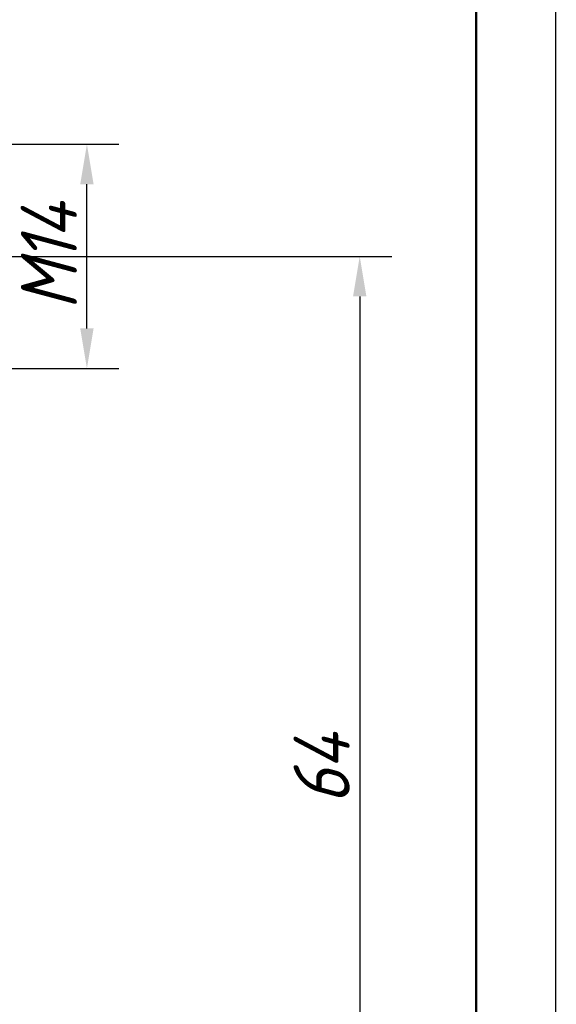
# Model space of a CAD drawing. Header units: millimetres. Extents: x 0 to 420, y -1 to 296.
# Tile 5 of 6: x 386 to 420, y 158 to 219. Entities that reach past the tile are written whole.
import ezdxf

# ---------------------------------------------------------------- set-up
doc = ezdxf.new("R2010")
doc.units = ezdxf.units.MM
doc.header["$LTSCALE"] = 0.2
doc.layers.add('Thin Line', color=7, linetype='Continuous')
doc.layers.add('Think Line', color=7, linetype='Continuous', lineweight=50)
doc.styles.add('尺寸数字', font='gbeitc.shx', dxfattribs={"bigfont": 'gbcbig.shx'})
doc.dimstyles.new("chang'an university", dxfattribs={"dimtxt": 3.5, "dimasz": 2.5, "dimexe": 2, "dimexo": 0, "dimtad": 1, "dimtoh": 1, "dimdec": 1, "dimdsep": 46, "dimtxsty": '尺寸数字', "dimcen": 2.5, "dimclrd": 256, "dimclre": 256, "dimclrt": 256, "dimadec": 0, "dimazin": 0, "dimtfac": 1, "dimtdec": 1, "dimtmove": 1, "dimatfit": 3, "dimfxl": 1, "dimlwd": -1, "dimlwe": -1, "dimarcsym": 0})

# ---------------------------------------------------------------- blocks, each defined once
blk = doc.blocks.new('*D49')
at = {"layer": 'Defpoints', "color": 0, "transparency": 16777216}
for p in [(380.8651389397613, 211.2747535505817), (390.6890035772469, 211.2747535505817), (380.8651389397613, 197.2747535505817)]:
    blk.add_point(p, dxfattribs=at)
at = {"layer": 'Thin Line', "transparency": 16777216}
for p, q in [((380.8651389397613, 211.2747535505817), (392.6890035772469, 211.2747535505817)), ((390.6890035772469, 199.7747535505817), (390.6890035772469, 208.7747535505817)), ((380.8651389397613, 197.2747535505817), (392.6890035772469, 197.2747535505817))]:
    blk.add_line(p, q, dxfattribs=at)
for points in [[(390.2723369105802, 208.7747535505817), (391.1056702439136, 208.7747535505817), (390.6890035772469, 211.2747535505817)], [(390.2723369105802, 199.7747535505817), (391.1056702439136, 199.7747535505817), (390.6890035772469, 197.2747535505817)]]:
    blk.add_solid(points, dxfattribs=at)
at = {"layer": 'Thin Line', "transparency": 16777216, "insert": (388.3140035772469, 204.2747535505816), "char_height": 3.5, "attachment_point": 5, "rotation": 90, "style": '尺寸数字'}
blk.add_mtext('M14', dxfattribs=at)
blk = doc.blocks.new('*D51')
at = {"layer": 'Defpoints', "color": 0, "transparency": 16777216}
for p in [(332.8651389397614, 204.2747535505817), (332.8651389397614, 140.2747535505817), (407.7234465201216, 140.2747535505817)]:
    blk.add_point(p, dxfattribs=at)
at = {"layer": 'Thin Line', "transparency": 16777216}
for p, q in [((332.8651389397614, 204.2747535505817), (409.7234465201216, 204.2747535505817)), ((407.7234465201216, 201.7747535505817), (407.7234465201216, 142.7747535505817)), ((332.8651389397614, 140.2747535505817), (409.7234465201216, 140.2747535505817))]:
    blk.add_line(p, q, dxfattribs=at)
for points in [[(407.3067798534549, 201.7747535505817), (408.1401131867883, 201.7747535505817), (407.7234465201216, 204.2747535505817)], [(407.3067798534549, 142.7747535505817), (408.1401131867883, 142.7747535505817), (407.7234465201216, 140.2747535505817)]]:
    blk.add_solid(points, dxfattribs=at)
at = {"layer": 'Thin Line', "transparency": 16777216, "insert": (405.3484465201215, 172.2747535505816), "char_height": 3.5, "attachment_point": 5, "rotation": 90, "style": '尺寸数字'}
blk.add_mtext('64', dxfattribs=at)

msp = doc.modelspace()

# ---------------------------------------------------------------- linework, layer by layer
at = {"layer": 'Think Line', "lineweight": 25}
msp.add_line((419.9990819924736, -0.8781375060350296), (419.9568735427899, 296.1218594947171), dxfattribs=at)
at = {"layer": 'Think Line'}
msp.add_line((415, 5), (415, 292), dxfattribs=at)

# ---------------------------------------------------------------- dimensions: what is measured, and where the dimension line sits
at = {"layer": 'Thin Line'}
dim = msp.add_linear_dim(base=(390.6890035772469, 211.2747535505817), p1=(380.8651389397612, 197.2747535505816), p2=(380.8651389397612, 211.2747535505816), angle=90, text='M<>', dimstyle="chang'an university", dxfattribs=at)
dim.commit()
dim.dimension.update_dxf_attribs({"geometry": '*D49', "text_midpoint": (388.3140035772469, 204.2747535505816)})
dim = msp.add_linear_dim(base=(407.7234465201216, 140.2747535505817), p1=(332.8651389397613, 204.2747535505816), p2=(332.8651389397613, 140.2747535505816), angle=90, dimstyle="chang'an university", dxfattribs=at)
dim.commit()
dim.dimension.update_dxf_attribs({"geometry": '*D51', "text_midpoint": (405.3484465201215, 172.2747535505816)})

doc.saveas('drawing.dxf')
